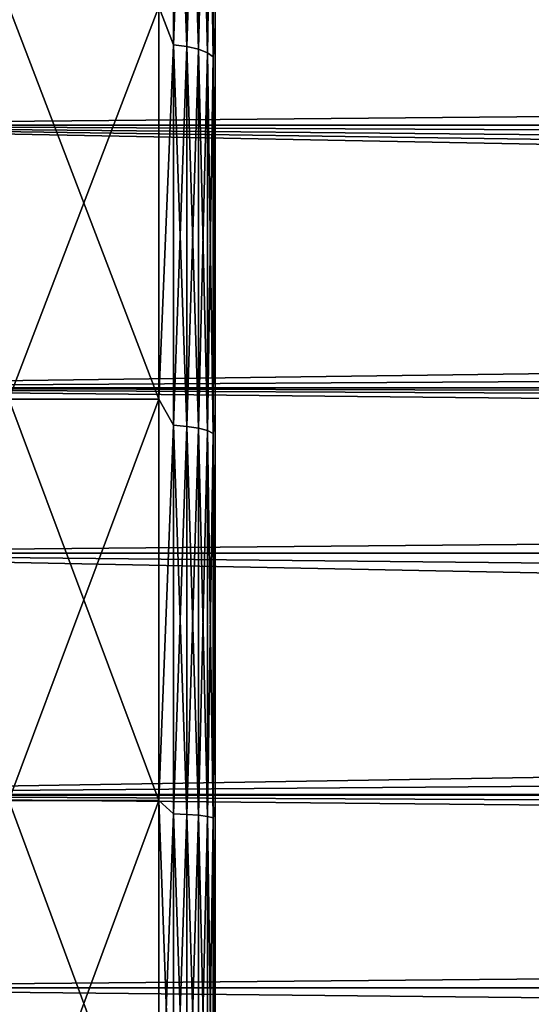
# Model space of a CAD drawing. Header units: metres. Extents: x -150 to 310, y -128 to 84.
# Tile 37 of 256: x -125.04 to -122.31, y 1.08 to 6.33. Entities that reach past the tile are written whole.
import ezdxf

# ---------------------------------------------------------------- set-up
doc = ezdxf.new("R2010")
doc.units = ezdxf.units.M
doc.layers.add('solid_26009703_SW0001', color=7, linetype='CONTINUOUS')

msp = doc.modelspace()

# ---------------------------------------------------------------- linework, layer by layer
at = {"layer": 'solid_26009703_SW0001'}
for points in [[(-124.010223, 8.07548, 18.818092), (-124, 6.29544, 19.403418), (-124, 8.28774, 18.64048)], [(-124.010223, 8.07548, -18.818092), (-124, 8.287719, -18.64049), (-124, 6.295411, -19.403427)], [(-124, 8.287719, -18.64049), (-124, 8.28774, 18.64048), (-124, 6.29544, 19.403418)], [(-124, 6.295411, -19.403427), (-124, 8.287719, -18.64049), (-124, 6.29544, 19.403418)], [(-124.222656, 6.193781, -19.741007), (-124.300003, 6.396651, -19.686871), (-124.222656, 8.159167, -19.013107)], [(-124.222656, 8.159167, 19.013107), (-124.300003, 6.396651, 19.686871), (-124.222656, 6.193781, 19.741007)], [(-124.222656, 8.159167, 19.013107), (-124.222656, 6.193781, 19.741007), (-124.150208, 8.147363, 18.9856)], [(-124.222656, 8.159167, -19.013107), (-124.150208, 8.147363, -18.9856), (-124.150208, 6.18482, -19.712446)], [(-124.222656, 6.193781, -19.741007), (-124.222656, 8.159167, -19.013107), (-124.150208, 6.18482, -19.712446)], [(-124.222656, 6.193781, 19.741007), (-124.150208, 6.18482, 19.712446), (-124.150208, 8.147363, 18.9856)], [(-124.150208, 8.147363, 18.9856), (-124.150208, 6.18482, 19.712446), (-124.087982, 8.128559, 18.941782)], [(-124.150208, 8.147363, -18.9856), (-124.087982, 8.128559, -18.941782), (-124.087982, 6.170546, -19.66695)], [(-124.150208, 6.18482, -19.712446), (-124.150208, 8.147363, -18.9856), (-124.087982, 6.170546, -19.66695)], [(-124.150208, 6.18482, 19.712446), (-124.087982, 6.170546, 19.66695), (-124.087982, 8.128559, 18.941782)], [(-124.087982, 8.128559, 18.941782), (-124.087982, 6.170546, 19.66695), (-124.04023, 8.104039, 18.884645)], [(-124.087982, 8.128559, -18.941782), (-124.04023, 8.104039, -18.884645), (-124.04023, 6.151933, -19.607626)], [(-124.087982, 6.170546, -19.66695), (-124.087982, 8.128559, -18.941782), (-124.04023, 6.151933, -19.607626)], [(-124.087982, 6.170546, 19.66695), (-124.04023, 6.151933, 19.607626), (-124.04023, 8.104039, 18.884645)], [(-124.04023, 8.104039, 18.884645), (-124.04023, 6.151933, 19.607626), (-124.010223, 8.07548, 18.818092)], [(-124.04023, 8.104039, -18.884645), (-124.010223, 8.07548, -18.818092), (-124.010223, 6.130252, -19.538527)], [(-124.04023, 6.151933, -19.607626), (-124.04023, 8.104039, -18.884645), (-124.010223, 6.130252, -19.538527)], [(-124.04023, 6.151933, 19.607626), (-124.010223, 6.130252, 19.538527), (-124.010223, 8.07548, 18.818092)], [(-124.010223, 8.07548, 18.818092), (-124.010223, 6.130252, 19.538527), (-124, 6.29544, 19.403418)], [(-124.010223, 6.130252, -19.538527), (-124.010223, 8.07548, -18.818092), (-124, 6.295411, -19.403427)], [(127.5, 7.988021, 21.568298), (-127.5, 7.988021, 21.568298), (-127.5, 5.765008, 22.265774)], [(127.5, 5.765008, 22.265774), (127.5, 7.988021, 21.568298), (-127.5, 5.765008, 22.265774)], [(-10.46567, 5.785632, -22.260424), (-127.5, 5.765008, -22.265774), (-127.5, 7.988021, -21.568298)], [(-10.117393, 6.336476, -22.109932), (-10.46567, 5.785632, -22.260424), (-127.5, 7.988021, -21.568298)], [(-6.745189, 5.958391, -20.136971), (-5.944846, 6.754192, -19.884188), (-128, 6.490467, -19.971094)], [(-6.745189, 5.958391, -20.136971), (-128, 6.490467, -19.971094), (-128, 4.364604, -20.541378)], [(97.199997, 4.366146, 20.5411), (-128, 4.364604, 20.541378), (-128, 6.490467, 19.971094)], [(97.199997, 5.4352, 20.284443), (97.199997, 4.366146, 20.5411), (-128, 6.490467, 19.971094)], [(97.199997, 6.489357, 19.972187), (97.199997, 5.4352, 20.284443), (-128, 6.490467, 19.971094)], [(-125.099998, 6.396651, -19.686871), (-124.300003, 6.396651, -19.686871), (-124.300003, 4.303771, -20.247656)], [(-125.099998, 4.303771, -20.247656), (-125.099998, 6.396651, -19.686871), (-124.300003, 4.303771, -20.247656)], [(-125.099998, 4.303771, 20.247656), (-124.300003, 4.303771, 20.247656), (-124.300003, 6.396651, 19.686871)], [(-125.099998, 6.396651, 19.686871), (-125.099998, 4.303771, 20.247656), (-124.300003, 6.396651, 19.686871)], [(-124.222656, 6.193781, -19.741007), (-124.300003, 4.303771, -20.247656), (-124.300003, 6.396651, -19.686871)], [(-124.222656, 6.193781, 19.741007), (-124.300003, 6.396651, 19.686871), (-124.300003, 4.303771, 20.247656)], [(-124.010223, 6.130252, 19.538527), (-124, 4.229445, 19.956625), (-124, 6.29544, 19.403418)], [(-124.010223, 6.130252, -19.538527), (-124, 6.295411, -19.403427), (-124, 4.229404, -19.956633)], [(-124, 6.295411, -19.403427), (-124, 6.29544, 19.403418), (-124, 4.229445, 19.956625)], [(-124, 4.229404, -19.956633), (-124, 6.295411, -19.403427), (-124, 4.229445, 19.956625)], [(-124.222656, 4.164838, -20.266336), (-124.300003, 4.303771, -20.247656), (-124.222656, 6.193781, -19.741007)], [(-124.222656, 6.193781, 19.741007), (-124.300003, 4.303771, 20.247656), (-124.222656, 4.164838, 20.266336)], [(-124.222656, 6.193781, 19.741007), (-124.222656, 4.164838, 20.266336), (-124.150208, 6.18482, 19.712446)], [(-124.222656, 6.193781, -19.741007), (-124.150208, 6.18482, -19.712446), (-124.150208, 4.158813, -20.237015)], [(-124.222656, 4.164838, -20.266336), (-124.222656, 6.193781, -19.741007), (-124.150208, 4.158813, -20.237015)], [(-124.222656, 4.164838, 20.266336), (-124.150208, 4.158813, 20.237015), (-124.150208, 6.18482, 19.712446)], [(-124.150208, 6.18482, 19.712446), (-124.150208, 4.158813, 20.237015), (-124.087982, 6.170546, 19.66695)], [(-124.150208, 6.18482, -19.712446), (-124.087982, 6.170546, -19.66695), (-124.087982, 4.149214, -20.19031)], [(-124.150208, 4.158813, -20.237015), (-124.150208, 6.18482, -19.712446), (-124.087982, 4.149214, -20.19031)], [(-124.150208, 4.158813, 20.237015), (-124.087982, 4.149214, 20.19031), (-124.087982, 6.170546, 19.66695)], [(-124.087982, 6.170546, 19.66695), (-124.087982, 4.149214, 20.19031), (-124.04023, 6.151933, 19.607626)], [(-124.087982, 6.170546, -19.66695), (-124.04023, 6.151933, -19.607626), (-124.04023, 4.136698, -20.129406)], [(-124.087982, 4.149214, -20.19031), (-124.087982, 6.170546, -19.66695), (-124.04023, 4.136698, -20.129406)], [(-124.087982, 4.149214, 20.19031), (-124.04023, 4.136698, 20.129406), (-124.04023, 6.151933, 19.607626)], [(-124.04023, 6.151933, 19.607626), (-124.04023, 4.136698, 20.129406), (-124.010223, 6.130252, 19.538527)], [(-124.04023, 6.151933, -19.607626), (-124.010223, 6.130252, -19.538527), (-124.010223, 4.12212, -20.058468)], [(-124.04023, 4.136698, -20.129406), (-124.04023, 6.151933, -19.607626), (-124.010223, 4.12212, -20.058468)], [(-124.04023, 4.136698, 20.129406), (-124.010223, 4.12212, 20.058468), (-124.010223, 6.130252, 19.538527)], [(-124.010223, 6.130252, 19.538527), (-124.010223, 4.12212, 20.058468), (-124, 4.229445, 19.956625)], [(-124.010223, 4.12212, -20.058468), (-124.010223, 6.130252, -19.538527), (-124, 4.229404, -19.956633)], [(-7.431699, 5.073859, -20.377831), (-6.745189, 5.958391, -20.136971), (-128, 4.364604, -20.541378)], [(-10.46567, 5.785632, -22.260424), (-10.779501, 5.224144, -22.398846), (-127.5, 5.765008, -22.265774)], [(127.5, 5.765008, 22.265774), (-127.5, 5.765008, 22.265774), (-127.5, 3.482839, 22.734772)], [(127.5, 3.482839, 22.734772), (127.5, 5.765008, 22.265774), (-127.5, 3.482839, 22.734772)], [(-11.507843, 3.503163, -22.731649), (-127.5, 3.482839, -22.734772), (-127.5, 5.765008, -22.265774)], [(-11.300346, 4.084836, -22.634357), (-11.507843, 3.503163, -22.731649), (-127.5, 5.765008, -22.265774)], [(-11.057956, 4.658687, -22.523247), (-11.300346, 4.084836, -22.634357), (-127.5, 5.765008, -22.265774)], [(-10.779501, 5.224144, -22.398846), (-11.057956, 4.658687, -22.523247), (-127.5, 5.765008, -22.265774)], [(-8.001122, 4.120927, -20.591696), (-7.431699, 5.073859, -20.377831), (-128, 4.364604, -20.541378)], [(97.199997, 4.366146, 20.5411), (97.199997, 3.285124, 20.741455), (-128, 4.364604, 20.541378)], [(-8.001122, 4.120927, -20.591696), (-128, 4.364604, -20.541378), (-128, 2.195349, -20.884216)], [(97.199997, 2.195098, 20.88496), (-128, 2.195349, 20.884216), (-128, 4.364604, 20.541378)], [(97.199997, 3.285124, 20.741455), (97.199997, 2.195098, 20.88496), (-128, 4.364604, 20.541378)], [(-125.099998, 4.303771, -20.247656), (-124.300003, 4.303771, -20.247656), (-124.300003, 2.163739, -20.586603)], [(-125.099998, 2.163739, -20.586603), (-125.099998, 4.303771, -20.247656), (-124.300003, 2.163739, -20.586603)], [(-125.099998, 2.163739, 20.586603), (-124.300003, 2.163739, 20.586603), (-124.300003, 4.303771, 20.247656)], [(-125.099998, 4.303771, 20.247656), (-125.099998, 2.163739, 20.586603), (-124.300003, 4.303771, 20.247656)], [(-124.222656, 4.164838, -20.266336), (-124.300003, 2.163739, -20.586603), (-124.300003, 4.303771, -20.247656)], [(-124.222656, 4.164838, 20.266336), (-124.300003, 4.303771, 20.247656), (-124.300003, 2.163739, 20.586603)], [(-124.010223, 4.12212, 20.058468), (-124, 2.134481, 20.287834), (-124, 4.229445, 19.956625)], [(-124.010223, 4.12212, -20.058468), (-124, 4.229404, -19.956633), (-124, 2.134453, -20.287838)], [(-124, 4.229404, -19.956633), (-124, 4.229445, 19.956625), (-124, 2.134481, 20.287834)], [(-124, 2.134453, -20.287838), (-124, 4.229404, -19.956633), (-124, 2.134481, 20.287834)], [(-124.222656, 2.093158, -20.583706), (-124.300003, 2.163739, -20.586603), (-124.222656, 4.164838, -20.266336)], [(-124.222656, 4.164838, 20.266336), (-124.300003, 2.163739, 20.586603), (-124.222656, 2.093158, 20.583706)], [(-124.222656, 4.164838, 20.266336), (-124.222656, 2.093158, 20.583706), (-124.150208, 4.158813, 20.237015)], [(-124.222656, 4.164838, -20.266336), (-124.150208, 4.158813, -20.237015), (-124.150208, 2.09013, -20.553926)], [(-124.222656, 2.093158, -20.583706), (-124.222656, 4.164838, -20.266336), (-124.150208, 2.09013, -20.553926)], [(-124.222656, 2.093158, 20.583706), (-124.150208, 2.09013, 20.553926), (-124.150208, 4.158813, 20.237015)], [(-124.150208, 4.158813, 20.237015), (-124.150208, 2.09013, 20.553926), (-124.087982, 4.149214, 20.19031)], [(-124.150208, 4.158813, -20.237015), (-124.087982, 4.149214, -20.19031), (-124.087982, 2.085306, -20.506489)], [(-124.150208, 2.09013, -20.553926), (-124.150208, 4.158813, -20.237015), (-124.087982, 2.085306, -20.506489)], [(-124.150208, 2.09013, 20.553926), (-124.087982, 2.085306, 20.506489), (-124.087982, 4.149214, 20.19031)], [(-124.087982, 4.149214, 20.19031), (-124.087982, 2.085306, 20.506489), (-124.04023, 4.136698, 20.129406)], [(-124.087982, 4.149214, -20.19031), (-124.04023, 4.136698, -20.129406), (-124.04023, 2.079016, -20.444632)], [(-124.087982, 2.085306, -20.506489), (-124.087982, 4.149214, -20.19031), (-124.04023, 2.079016, -20.444632)], [(-8.439842, 3.124949, -20.766191), (-8.001122, 4.120927, -20.591696), (-128, 2.195349, -20.884216)], [(-124.087982, 2.085306, 20.506489), (-124.04023, 2.079016, 20.444632), (-124.04023, 4.136698, 20.129406)], [(-124.04023, 4.136698, 20.129406), (-124.04023, 2.079016, 20.444632), (-124.010223, 4.12212, 20.058468)], [(-124.04023, 4.136698, -20.129406), (-124.010223, 4.12212, -20.058468), (-124.010223, 2.071689, -20.372581)], [(-124.04023, 2.079016, -20.444632), (-124.04023, 4.136698, -20.129406), (-124.010223, 2.071689, -20.372581)], [(-124.04023, 2.079016, 20.444632), (-124.010223, 2.071689, 20.372581), (-124.010223, 4.12212, 20.058468)], [(-124.010223, 4.12212, 20.058468), (-124.010223, 2.071689, 20.372581), (-124, 2.134481, 20.287834)], [(-124.010223, 2.071689, -20.372581), (-124.010223, 4.12212, -20.058468), (-124, 2.134453, -20.287838)], [(-11.507843, 3.503163, -22.731649), (-11.824314, 2.333832, -22.881285), (-127.5, 3.482839, -22.734772)], [(127.5, 3.482839, 22.734772), (-127.5, 3.482839, 22.734772), (-127.5, 1.164931, 22.97048)], [(127.5, 1.164931, 22.97048), (127.5, 3.482839, 22.734772), (-127.5, 1.164931, 22.97048)], [(-12.012368, 1.166859, -22.970383), (-127.5, 1.164931, -22.97048), (-127.5, 3.482839, -22.734772)], [(-11.824314, 2.333832, -22.881285), (-12.012368, 1.166859, -22.970383), (-127.5, 3.482839, -22.734772)], [(-8.752506, 2.096099, -20.895128), (-8.439842, 3.124949, -20.766191), (-128, 2.195349, -20.884216)], [(-8.752506, 2.096099, -20.895128), (-128, 2.195349, -20.884216), (-128, 0, -21)], [(97.199997, 0, 21), (-128, 0, 21), (-128, 2.195349, 20.884216)], [(97.199997, 1.099055, 20.97122), (97.199997, 0, 21), (-128, 2.195349, 20.884216)], [(97.199997, 2.195098, 20.88496), (97.199997, 1.099055, 20.97122), (-128, 2.195349, 20.884216)], [(-125.099998, 2.163739, -20.586603), (-124.300003, 2.163739, -20.586603), (-124.300003, 0, -20.700001)], [(-125.099998, 0, -20.700001), (-125.099998, 2.163739, -20.586603), (-124.300003, 0, -20.700001)], [(-125.099998, 0, 20.700001), (-124.300003, 0, 20.700001), (-124.300003, 2.163739, 20.586603)], [(-125.099998, 2.163739, 20.586603), (-125.099998, 0, 20.700001), (-124.300003, 2.163739, 20.586603)], [(-124.222656, 0, -20.689859), (-124.300003, 0, -20.700001), (-124.300003, 2.163739, -20.586603)], [(-124.222656, 2.093158, -20.583706), (-124.222656, 0, -20.689859), (-124.300003, 2.163739, -20.586603)], [(-124.222656, 2.093158, 20.583706), (-124.300003, 2.163739, 20.586603), (-124.300003, 0, 20.700001)], [(-124.010223, 0, 20.477646), (-124, 0, 20.4), (-124, 2.134481, 20.287834)], [(-124.010223, 2.071689, 20.372581), (-124.010223, 0, 20.477646), (-124, 2.134481, 20.287834)], [(-124.010223, 2.071689, -20.372581), (-124, 2.134453, -20.287838), (-124, 0, -20.4)], [(-124, 2.134453, -20.287838), (-124, 2.134481, 20.287834), (-124, 0, 20.4)], [(-124, 2.134453, -20.287838), (-124, 0, 20.4), (-124, 0, -20.4)], [(-8.93924, 1.055771, -20.973444), (-8.752506, 2.096099, -20.895128), (-128, 0, -21)], [(-124.222656, 2.093158, 20.583706), (-124.300003, 0, 20.700001), (-124.222656, 0, 20.689859)], [(-124.222656, 2.093158, -20.583706), (-124.150208, 0, -20.659925), (-124.222656, 0, -20.689859)], [(-124.222656, 2.093158, -20.583706), (-124.150208, 2.09013, -20.553926), (-124.150208, 0, -20.659925)], [(-124.222656, 2.093158, 20.583706), (-124.222656, 0, 20.689859), (-124.150208, 2.09013, 20.553926)], [(-124.150208, 2.09013, 20.553926), (-124.222656, 0, 20.689859), (-124.150208, 0, 20.659925)], [(-124.150208, 2.09013, -20.553926), (-124.087982, 0, -20.612244), (-124.150208, 0, -20.659925)], [(-124.150208, 2.09013, -20.553926), (-124.087982, 2.085306, -20.506489), (-124.087982, 0, -20.612244)], [(-124.150208, 2.09013, 20.553926), (-124.150208, 0, 20.659925), (-124.087982, 2.085306, 20.506489)], [(-124.087982, 2.085306, 20.506489), (-124.150208, 0, 20.659925), (-124.087982, 0, 20.612244)], [(-124.087982, 2.085306, -20.506489), (-124.04023, 0, -20.550068), (-124.087982, 0, -20.612244)], [(-124.087982, 2.085306, -20.506489), (-124.04023, 2.079016, -20.444632), (-124.04023, 0, -20.550068)], [(-124.087982, 2.085306, 20.506489), (-124.087982, 0, 20.612244), (-124.04023, 2.079016, 20.444632)], [(-124.04023, 2.079016, 20.444632), (-124.087982, 0, 20.612244), (-124.04023, 0, 20.550068)], [(-124.04023, 2.079016, -20.444632), (-124.010223, 0, -20.477646), (-124.04023, 0, -20.550068)], [(-124.04023, 2.079016, -20.444632), (-124.010223, 2.071689, -20.372581), (-124.010223, 0, -20.477646)], [(-124.04023, 2.079016, 20.444632), (-124.04023, 0, 20.550068), (-124.010223, 2.071689, 20.372581)], [(-124.010223, 2.071689, 20.372581), (-124.04023, 0, 20.550068), (-124.010223, 0, 20.477646)], [(-124.010223, 2.071689, -20.372581), (-124, 0, -20.4), (-124.010223, 0, -20.477646)], [(-12.012368, 1.166859, -22.970383), (-12.069973, 0, -23), (-127.5, 1.164931, -22.97048)], [(127.5, 1.164931, 22.97048), (-127.5, 1.164931, 22.97048), (-127.5, -1.164931, 22.97048)], [(127.5, -1.164931, 22.97048), (127.5, 1.164931, 22.97048), (-127.5, -1.164931, 22.97048)], [(-12.069973, 0, -23), (-127.5, -1.164931, -22.97048), (-127.5, 1.164931, -22.97048)]]:
    msp.add_3dface(points, dxfattribs=at)

doc.saveas('drawing.dxf')
